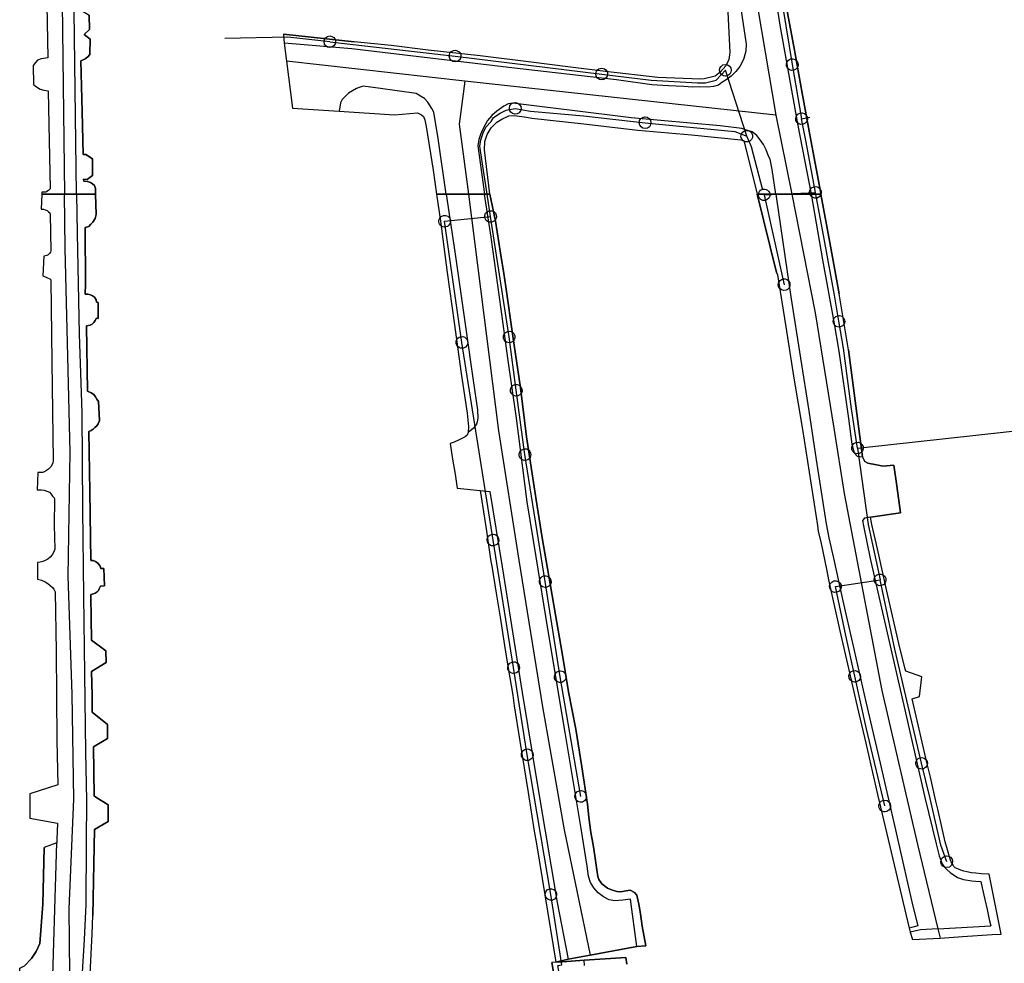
# Model space of a CAD drawing. Extents: x 166506 to 171543, y 332500 to 338212.
# Tile 44 of 139: x 167674 to 167875, y 335643 to 335836. Entities that reach past the tile are written whole.
import ezdxf

# ---------------------------------------------------------------- set-up
doc = ezdxf.new("R2010")
doc.units = 0
doc.header["$MEASUREMENT"] = 0
doc.layers.get('0').update_dxf_attribs({"color": 1, "linetype": 'CONTINUOUS'})
for name, color, linetype in [('IRISH_OS_1000S_FEATURE', 252, 'CONTINUOUS'), ('UNDERGROUND_ROUTE', 1, 'CONTINUOUS'), ('UUB', 1, 'CONTINUOUS')]:
    doc.layers.add(name, color=color, linetype=linetype)

# ---------------------------------------------------------------- blocks, each defined once
blk = doc.blocks.new('UUB_LOCATION_AC_T02')
at = {"color": 0, "linetype": 'ByBlock'}
blk.add_lwpolyline([(18862, 2286, -1), (-18862, -2286, -1), (18862, 2286)], format="xyb", close=True, dxfattribs=at)

msp = doc.modelspace()

# ---------------------------------------------------------------- linework, layer by layer
at = {"layer": 'IRISH_OS_1000S_FEATURE', "color": 9}
for points in [[(167681.74, 335915.806), (167681.006, 335902.559), (167682.08, 335855.637), (167682.788, 335800)], [(167817.788, 335897.955), (167822.24, 335850.343), (167828.044, 335816.08)], [(167817.522, 335850.978), (167818.63, 335828.89), (167818.446, 335827.456), (167817.807, 335826.142), (167816.668, 335824.86), (167815.614, 335824.066), (167813.426, 335823.484), (167812.589, 335823.437), (167803.953, 335823.807), (167793.225, 335825.037), (167785.55, 335825.991), (167778.054, 335826.888), (167767.654, 335828.206), (167757.02, 335829.36), (167749.495, 335830.291), (167741.94, 335831.096), (167727.458, 335832.638), (167727.642, 335830.773), (167728.108, 335827.1), (167729.324, 335817.502), (167738.879, 335816.902), (167750.176, 335816.187), (167754.877, 335816.572), (167755.656, 335816.15), (167756.075, 335815.809), (167756.353, 335815.128), (167756.649, 335813.807), (167758.033, 335804.892), (167758.753, 335800), (167769.645, 335800), (167768.54, 335809.005), (167768.588, 335810.691), (167769.078, 335812.13), (167769.867, 335813.517), (167771.081, 335814.67), (167772.099, 335815.275), (167773.533, 335815.941), (167774.642, 335816.051), (167777.09, 335815.69), (167778.235, 335815.493), (167788.841, 335814.346), (167799.859, 335813.048), (167810.821, 335812.073), (167820.91, 335811.089), (167821.478, 335810.913), (167824.214, 335800), (167837.226, 335800), (167837.226, 335800), (167837.134, 335800.501), (167835.196, 335811.026), (167833.438, 335820.577), (167831.676, 335830.145), (167829.475, 335842.1)], [(167819.208, 335851.151), (167819.785, 335845.25), (167821.979, 335830.624), (167821.895, 335829.164), (167821.409, 335827.466), (167820.665, 335826.028), (167819.842, 335824.991), (167818.899, 335824.074), (167817.917, 335823.297), (167817.015, 335822.739), (167816.293, 335822.222), (167815.273, 335821.985), (167814.092, 335821.809), (167812.472, 335821.854), (167811.032, 335821.838), (167809.213, 335821.944), (167806.133, 335822.113), (167802.694, 335822.304), (167795.477, 335823.286), (167775.805, 335825.527), (167752.254, 335828.38), (167741.438, 335829.614)], [(167817.522, 335850.978), (167818.63, 335828.89), (167818.446, 335827.456)], [(167685.644, 335849.124), (167685.884, 335837.386), (167686.384, 335837.404), (167687.781, 335836.52), (167687.852, 335833.62), (167686.789, 335832.543)], [(167826.733, 335848.189), (167828.871, 335834.502), (167832.547, 335813.992), (167835.264, 335800)], [(167685.241, 335800), (167684.66, 335842.709)], [(167829.475, 335842.1), (167831.676, 335830.145)], [(167679.16, 335838.645), (167679.394, 335827.826), (167677.994, 335827.63), (167677.273, 335827.313), (167676.811, 335826.874), (167676.369, 335826.215), (167676.417, 335822.375), (167677.016, 335821.853), (167677.794, 335821.411), (167678.574, 335821.229), (167679.453, 335821.086), (167679.589, 335814.225), (167679.851, 335801.045), (167679.51, 335800.686), (167678.949, 335800.408), (167678.569, 335800.349), (167678.129, 335800.351), (167678.117, 335800), (167680, 335800), (167680, 335800), (167682.788, 335800), (167685.241, 335800), (167689.101, 335800), (167689.071, 335801.157), (167688.873, 335801.737), (167688.514, 335802.058), (167688.075, 335802.36), (167687.476, 335802.542), (167686.696, 335802.644), (167686.637, 335803.004), (167687.417, 335802.962), (167688.499, 335803.758), (167688.47, 335807.198), (167687.133, 335808.042), (167686.593, 335808.084), (167686.355, 335816.823), (167686.072, 335827.185), (167686.593, 335827.384), (167687.013, 335827.602), (167687.554, 335827.981), (167687.956, 335828.499), (167688.026, 335831.619), (167686.789, 335832.543), (167687.852, 335833.62), (167687.781, 335836.52)], [(167679.16, 335838.645), (167679.394, 335827.826), (167677.994, 335827.63), (167677.273, 335827.313), (167676.811, 335826.874), (167676.369, 335826.215), (167676.417, 335822.375), (167677.016, 335821.853), (167677.794, 335821.411), (167678.574, 335821.229), (167679.453, 335821.086), (167679.589, 335814.225)], [(167727.458, 335832.638), (167741.94, 335831.096)], [(167727.458, 335832.638), (167727.642, 335830.773)], [(167686.789, 335832.543), (167688.026, 335831.619), (167687.956, 335828.499), (167687.554, 335827.981), (167687.013, 335827.602), (167686.593, 335827.384), (167686.072, 335827.185), (167686.355, 335816.823)], [(167741.438, 335829.614), (167727.642, 335830.773)], [(167727.642, 335830.773), (167728.108, 335827.1)], [(167749.495, 335830.291), (167741.94, 335831.096)], [(167757.02, 335829.36), (167749.495, 335830.291)], [(167767.654, 335828.206), (167757.02, 335829.36)], [(167831.676, 335830.145), (167833.438, 335820.577)], [(167764.487, 335823.027), (167728.108, 335827.1)], [(167728.108, 335827.1), (167729.324, 335817.502)], [(167778.054, 335826.888), (167767.654, 335828.206)], [(167785.55, 335825.991), (167778.054, 335826.888)], [(167818.446, 335827.456), (167817.807, 335826.142), (167816.668, 335824.86), (167815.614, 335824.066), (167813.426, 335823.484)], [(167793.225, 335825.037), (167785.55, 335825.991)], [(167803.953, 335823.807), (167793.225, 335825.037)], [(167764.487, 335823.027), (167763.35, 335814.286), (167765.272, 335800)], [(167828.044, 335816.08), (167764.487, 335823.027)], [(167813.426, 335823.484), (167812.589, 335823.437), (167803.953, 335823.807)], [(167760.7, 335800), (167759.023, 335811.82), (167758.394, 335815.401), (167758.178, 335816.702), (167757.78, 335817.483), (167756.964, 335818.726), (167756.306, 335819.528), (167755.448, 335820.01), (167754.55, 335820.513), (167746.833, 335821.577), (167744.254, 335821.985), (167743.734, 335821.987), (167742.974, 335821.769), (167742.393, 335821.571), (167741.552, 335821.093), (167740.77, 335820.576), (167740.088, 335819.918), (167739.486, 335819.32), (167739.144, 335818.641), (167738.879, 335816.902)], [(167833.438, 335820.577), (167835.196, 335811.026)], [(167828.021, 335800), (167827.28, 335805.008), (167826.886, 335807.089), (167826.548, 335807.75), (167826.072, 335808.992), (167825.516, 335810.133), (167824.858, 335811.075), (167824.121, 335811.938), (167823.203, 335812.661), (167822.065, 335813.064), (167821.066, 335813.407), (167816.687, 335813.901), (167798.492, 335815.537), (167786.418, 335817.034), (167780.3, 335817.793), (167774.303, 335818.572), (167773.363, 335818.415), (167772.461, 335817.938), (167771.038, 335816.942), (167770.015, 335816.045), (167769.152, 335815.008), (167768.669, 335814.15), (167768.146, 335813.091), (167767.743, 335812.152), (167767.4, 335811.154), (167767.156, 335809.834), (167768.544, 335800)], [(167686.355, 335816.823), (167686.593, 335808.084), (167687.133, 335808.042), (167688.47, 335807.198), (167688.499, 335803.758), (167687.417, 335802.962), (167686.637, 335803.004), (167686.696, 335802.644)], [(167729.324, 335817.502), (167738.879, 335816.902)], [(167738.879, 335816.902), (167750.176, 335816.187), (167754.877, 335816.572), (167755.656, 335816.15), (167756.075, 335815.809), (167756.353, 335815.128), (167756.649, 335813.807), (167758.033, 335804.892)], [(167769.867, 335813.517), (167771.081, 335814.67)], [(167771.081, 335814.67), (167772.099, 335815.275)], [(167772.099, 335815.275), (167773.533, 335815.941), (167774.642, 335816.051), (167777.09, 335815.69)], [(167777.09, 335815.69), (167778.235, 335815.493)], [(167778.235, 335815.493), (167788.841, 335814.346)], [(167828.044, 335816.08), (167831.281, 335800)], [(167679.589, 335814.225), (167679.851, 335801.045), (167679.51, 335800.686), (167678.949, 335800.408), (167678.569, 335800.349), (167678.129, 335800.351), (167678.117, 335800)], [(167769.078, 335812.13), (167769.867, 335813.517)], [(167788.841, 335814.346), (167799.859, 335813.048)], [(167799.859, 335813.048), (167810.821, 335812.073)], [(167769.645, 335800), (167768.54, 335809.005), (167768.588, 335810.691)], [(167768.588, 335810.691), (167769.078, 335812.13)], [(167810.821, 335812.073), (167820.91, 335811.089)], [(167820.91, 335811.089), (167821.478, 335810.913), (167824.214, 335800)], [(167835.196, 335811.026), (167837.134, 335800.501)], [(167758.033, 335804.892), (167758.753, 335800)], [(167686.696, 335802.644), (167687.476, 335802.542), (167688.075, 335802.36), (167688.514, 335802.058), (167688.873, 335801.737), (167689.071, 335801.157), (167689.101, 335800)], [(167837.134, 335800.501), (167837.226, 335800)], [(167688.022, 335640.693), (167688.444, 335648.95), (167688.521, 335652.69), (167688.88, 335670.228), (167691.688, 335671.856), (167691.663, 335675.256), (167689.13, 335676.827), (167688.811, 335677.109), (167688.657, 335687.13), (167691.564, 335688.817), (167691.577, 335691.657), (167688.428, 335694.171), (167688.404, 335697.671), (167688.306, 335702.492), (167691.254, 335704.319), (167691.205, 335706.719), (167688.295, 335708.912), (167688.135, 335717.873), (167688.157, 335718.193), (167688.698, 335718.37), (167689.058, 335718.489), (167689.439, 335718.747), (167689.721, 335719.066), (167689.842, 335719.345), (167690.085, 335719.904), (167690.925, 335719.98), (167690.801, 335723.521), (167690.201, 335723.524), (167690.023, 335723.985), (167689.844, 335724.305), (167689.586, 335724.647), (167689.127, 335724.949), (167688.608, 335725.151), (167688.148, 335725.173), (167687.952, 335739.274), (167687.727, 335751.496), (167688.208, 335751.714), (167688.649, 335751.992), (167688.951, 335752.31), (167689.392, 335752.648), (167689.634, 335753.067), (167689.917, 335753.766), (167689.714, 335757.607), (167689.357, 335758.089), (167689.079, 335758.61), (167688.721, 335759.031), (167688.223, 335759.374), (167687.464, 335759.757), (167687.244, 335773.058), (167687.985, 335773.235), (167688.386, 335773.393), (167688.747, 335773.752), (167689.029, 335774.17), (167689.291, 335774.629), (167689.671, 335774.608), (167689.646, 335777.848), (167689.326, 335777.889), (167689.229, 335778.41), (167688.891, 335778.931), (167688.492, 335779.233), (167688.093, 335779.415), (167687.553, 335779.517), (167687.014, 335779.54), (167687.063, 335781.599), (167686.955, 335793.16), (167687.736, 335793.397), (167688.158, 335793.815), (167688.56, 335794.273), (167689.003, 335794.971), (167689.207, 335795.83), (167689.101, 335800), (167680, 335800), (167678.117, 335800), (167678.012, 335796.9), (167678.492, 335796.877), (167678.791, 335796.797), (167679.231, 335796.655), (167679.529, 335796.374), (167679.788, 335796.153), (167679.807, 335795.853), (167679.993, 335788.412), (167679.872, 335788.112), (167679.671, 335787.833), (167679.43, 335787.594), (167679.189, 335787.474), (167678.869, 335787.357), (167678.528, 335787.278), (167678.37, 335783.259), (167679.189, 335782.935), (167679.747, 335782.653), (167680.007, 335782.471), (167680.191, 335765.63), (167680.46, 335745.588), (167680.358, 335745.029), (167679.973, 335744.311), (167679.492, 335743.833), (167679.111, 335743.534), (167678.65, 335743.256), (167678.249, 335743.158), (167677.669, 335743.101), (167677.329, 335743.102), (167677.213, 335739.623), (167678.073, 335739.619), (167678.593, 335739.557), (167679.172, 335739.334), (167679.671, 335739.112), (167680.029, 335738.73), (167680.347, 335738.269), (167680.626, 335737.987), (167680.705, 335737.707), (167680.661, 335732.367), (167680.818, 335727.446), (167680.535, 335726.808), (167680.273, 335726.329), (167679.811, 335725.831), (167679.349, 335725.453), (167678.848, 335725.135), (167678.307, 335724.938), (167677.826, 335724.8), (167677.246, 335724.722), (167677.251, 335721.322), (167678.09, 335721.118), (167678.848, 335720.835), (167679.387, 335720.473), (167679.865, 335720.05), (167680.323, 335719.668), (167680.582, 335719.287), (167680.879, 335718.786), (167681.045, 335706.665), (167681.202, 335688.424), (167681.381, 335679.382), (167675.693, 335677.508), (167675.671, 335672.548), (167681.306, 335671.543), (167681.191, 335668.203), (167681.165, 335667.486), (167678.643, 335666.573), (167678.31, 335654.979), (167677.725, 335646.952), (167676.955, 335645.298), (167676.006, 335643.864), (167674.597, 335642.413)], [(167678.117, 335800), (167678.012, 335796.9), (167678.492, 335796.877), (167678.791, 335796.797), (167679.231, 335796.655), (167679.529, 335796.374), (167679.788, 335796.153), (167679.807, 335795.853)], [(167682.729, 335566.257), (167682.314, 335571.181), (167681.854, 335577.853), (167681.888, 335592.098), (167682.237, 335607.457), (167682.998, 335620.974), (167683.827, 335640.79), (167683.727, 335654.031), (167684.668, 335676.408), (167684.345, 335697.89), (167683.534, 335721.974), (167683.928, 335747.253), (167683.436, 335766.835), (167682.915, 335788.858), (167682.788, 335800)], [(167685.241, 335800), (167685.35, 335792.027), (167685.737, 335771.365), (167686.285, 335755.382), (167686.416, 335735.661), (167686.616, 335717.98), (167686.824, 335702.019), (167687.072, 335686.037), (167687.247, 335676.156), (167687.169, 335667.656), (167687.111, 335654.916), (167686.759, 335647.757), (167686.284, 335639.919)], [(167689.101, 335800), (167689.207, 335795.83), (167689.003, 335794.971), (167688.56, 335794.273), (167688.158, 335793.815), (167687.736, 335793.397), (167686.955, 335793.16), (167687.063, 335781.599)], [(167758.753, 335800), (167759.55, 335794.469)], [(167760.7, 335800), (167762.473, 335788.221), (167764.733, 335772.447), (167766.2, 335761.944), (167767.121, 335755.955), (167767.179, 335754.236), (167767.066, 335753.495), (167766.891, 335753.013), (167766.259, 335752.207), (167765.189, 335751.316)], [(167765.272, 335800), (167771.384, 335751.619), (167775.553, 335725.207), (167780.397, 335695.282), (167784.793, 335670.152), (167790.119, 335644.597)], [(167799.633, 335646.308), (167798.374, 335656.033), (167796.777, 335655.817), (167795.158, 335655.68), (167793.997, 335655.849), (167792.81, 335656.516), (167791.762, 335657.326), (167790.873, 335658.296), (167790.161, 335659.409), (167789.788, 335660.725), (167789.527, 335662.762), (167788.289, 335670.448), (167785.03, 335690.03), (167781.475, 335711.21), (167779.065, 335725.923), (167777.27, 335737.142), (167775.097, 335754.216), (167773.313, 335766.456), (167771.931, 335776.48), (167769.921, 335791.216), (167768.544, 335800)], [(167769.645, 335800), (167770.748, 335794.424), (167771.772, 335787.925), (167772.462, 335783.757), (167772.86, 335781.068)], [(167828.197, 335783.983), (167824.214, 335800)], [(167828.021, 335800), (167828.165, 335799.023), (167831.095, 335779.01), (167833.038, 335766.46), (167834.75, 335755.712), (167836.245, 335745.725), (167838.326, 335732.656), (167838.874, 335729.792), (167839.776, 335725.662), (167841.871, 335716.285), (167843.712, 335708.266), (167846.414, 335696.295), (167849.322, 335683.748), (167852.459, 335670.182), (167854.239, 335662.322), (167855.935, 335654.881), (167857.018, 335650.593), (167855.244, 335650.055)], [(167831.281, 335800), (167836.08, 335775.727), (167839.894, 335752.209), (167841.959, 335738.83), (167849.65, 335698.588), (167856.949, 335667.169), (167861.126, 335649.967)], [(167835.264, 335800), (167837.569, 335786.541), (167839.852, 335773.89), (167840.865, 335767.905), (167842.843, 335754.156), (167843.52, 335748.933), (167844.051, 335747.15), (167844.629, 335746.488), (167845.748, 335746.343)], [(167837.226, 335800), (167839.052, 335790.084)], [(167679.807, 335795.853), (167679.993, 335788.412), (167679.872, 335788.112), (167679.671, 335787.833), (167679.43, 335787.594), (167679.189, 335787.474), (167678.869, 335787.357), (167678.528, 335787.278), (167678.37, 335783.259), (167679.189, 335782.935), (167679.747, 335782.653), (167680.007, 335782.471), (167680.191, 335765.63)], [(167759.55, 335794.469), (167760.916, 335783.966)], [(167839.052, 335790.084), (167840.978, 335779.625)], [(167760.916, 335783.966), (167762.36, 335773.763)], [(167828.197, 335783.983), (167828.395, 335783.482), (167830.047, 335772.874)], [(167687.063, 335781.599), (167687.014, 335779.54), (167687.553, 335779.517), (167688.093, 335779.415), (167688.492, 335779.233), (167688.891, 335778.931), (167689.229, 335778.41), (167689.326, 335777.889), (167689.646, 335777.848), (167689.671, 335774.608), (167689.291, 335774.629), (167689.029, 335774.17), (167688.747, 335773.752), (167688.386, 335773.393), (167687.985, 335773.235), (167687.244, 335773.058), (167687.464, 335759.757)], [(167772.86, 335781.068), (167774.35, 335770.991)], [(167842.846, 335768.176), (167840.978, 335779.625)], [(167762.36, 335773.763), (167763.786, 335763.379)], [(167830.047, 335772.874), (167831.72, 335762.426)], [(167774.35, 335770.991), (167775.91, 335760.438)], [(167842.846, 335768.176), (167845.748, 335746.343)], [(167680.191, 335765.63), (167680.46, 335745.588), (167680.358, 335745.029), (167679.973, 335744.311), (167679.492, 335743.833), (167679.111, 335743.534), (167678.65, 335743.256), (167678.249, 335743.158), (167677.669, 335743.101), (167677.329, 335743.102), (167677.213, 335739.623), (167678.073, 335739.619), (167678.593, 335739.557), (167679.172, 335739.334), (167679.671, 335739.112), (167680.029, 335738.73), (167680.347, 335738.269), (167680.626, 335737.987), (167680.705, 335737.707), (167680.661, 335732.367)], [(167763.786, 335763.379), (167764.969, 335755.213), (167765.296, 335752.557), (167765.189, 335751.316)], [(167831.72, 335762.426), (167833.473, 335751.878)], [(167775.91, 335760.438), (167777.136, 335750.418)], [(167687.464, 335759.757), (167688.223, 335759.374), (167688.721, 335759.031), (167689.079, 335758.61), (167689.357, 335758.089), (167689.714, 335757.607), (167689.917, 335753.766), (167689.634, 335753.067), (167689.392, 335752.648), (167688.951, 335752.31), (167688.649, 335751.992), (167688.208, 335751.714), (167687.727, 335751.496), (167687.952, 335739.274)], [(167765.189, 335751.316), (167764.975, 335750.734), (167764.598, 335750.43), (167763.385, 335749.778), (167762.31, 335749.327), (167761.552, 335749.079), (167762.005, 335745.845), (167762.576, 335742.769)], [(167777.136, 335750.418), (167779.066, 335737.579)], [(167833.473, 335751.878), (167836.564, 335732.304), (167836.693, 335731.103)], [(167845.748, 335746.343), (167846.183, 335745.361), (167846.822, 335745.018), (167848.56, 335744.67), (167849.939, 335744.404), (167852.12, 335744.634), (167852.715, 335740.425), (167853.496, 335734.907), (167847.38, 335733.999)], [(167762.576, 335742.769), (167762.985, 335739.916), (167767.67, 335739.424)], [(167687.952, 335739.274), (167688.148, 335725.173), (167688.608, 335725.151), (167689.127, 335724.949), (167689.586, 335724.647), (167689.844, 335724.305), (167690.023, 335723.985), (167690.201, 335723.524), (167690.801, 335723.521), (167690.925, 335719.98), (167690.085, 335719.904), (167689.842, 335719.345), (167689.721, 335719.066), (167689.439, 335718.747), (167689.058, 335718.489), (167688.698, 335718.37), (167688.157, 335718.193), (167688.135, 335717.873)], [(167767.67, 335739.424), (167769.591, 335739.223), (167772.148, 335723.852), (167776.228, 335698.239), (167779.618, 335677.578), (167783.384, 335655.32), (167785.602, 335643.785)], [(167767.67, 335739.424), (167768.849, 335731.597)], [(167779.066, 335737.579), (167780.305, 335729.794)], [(167680.661, 335732.367), (167680.818, 335727.446), (167680.535, 335726.808), (167680.273, 335726.329), (167679.811, 335725.831), (167679.349, 335725.453), (167678.848, 335725.135), (167678.307, 335724.938), (167677.826, 335724.8), (167677.246, 335724.722), (167677.251, 335721.322), (167678.09, 335721.118), (167678.848, 335720.835), (167679.387, 335720.473), (167679.865, 335720.05), (167680.323, 335719.668), (167680.582, 335719.287), (167680.879, 335718.786), (167681.045, 335706.665), (167681.202, 335688.424)], [(167847.38, 335733.999), (167846.144, 335733.816), (167845.756, 335733.341), (167845.948, 335732.224), (167847.275, 335725.558), (167849.074, 335717.838), (167852.654, 335702.058), (167854.704, 335693.18), (167858.471, 335676.742), (167860.747, 335667.287), (167861.392, 335664.853), (167861.988, 335663.241), (167862.434, 335662.625), (167862.94, 335662.031), (167863.626, 335661.458), (167865.116, 335660.453), (167866.38, 335660.026), (167868.042, 335659.783), (167868.803, 335659.711), (167869.864, 335659.582), (167870.197, 335658.306), (167870.701, 335655.951), (167871.162, 335653.876), (167871.623, 335651.841), (167871.905, 335650.566)], [(167854.401, 335703.336), (167853.32, 335707.344), (167850.722, 335718.915), (167848.775, 335727.573), (167847.625, 335732.481), (167847.38, 335733.999)], [(167768.849, 335731.597), (167769.856, 335724.989), (167770.026, 335724.031)], [(167836.693, 335731.103), (167837.243, 335728.955), (167838.443, 335723.029), (167838.802, 335721.193)], [(167780.305, 335729.794), (167781.705, 335721.99)], [(167770.026, 335724.031), (167770.922, 335718.521), (167771.732, 335713.61)], [(167781.705, 335721.99), (167783.025, 335714.065)], [(167838.802, 335721.193), (167841.107, 335710.778)], [(167688.135, 335717.873), (167688.295, 335708.912), (167691.205, 335706.719), (167691.254, 335704.319), (167688.306, 335702.492), (167688.404, 335697.671)], [(167783.025, 335714.065), (167784.405, 335706.221)], [(167771.732, 335713.61), (167772.631, 335707.8), (167773.398, 335703.209)], [(167841.107, 335710.778), (167842.865, 335703.098)], [(167784.405, 335706.221), (167785.705, 335698.336)], [(167773.398, 335703.209), (167774.294, 335697.659), (167774.576, 335695.503)], [(167842.865, 335703.098), (167844.664, 335695.318)], [(167858.858, 335683.885), (167857.12, 335691.586), (167855.866, 335696.892), (167857.401, 335697.407), (167857.859, 335701.431), (167854.609, 335702.557), (167854.464, 335702.976), (167854.401, 335703.336)], [(167785.705, 335698.336), (167787.182, 335690.752)], [(167688.404, 335697.671), (167688.428, 335694.171), (167691.577, 335691.657), (167691.564, 335688.817), (167688.657, 335687.13), (167688.811, 335677.109), (167689.13, 335676.827)], [(167774.576, 335695.503), (167775.75, 335688.236)], [(167844.664, 335695.318), (167846.4, 335687.877)], [(167787.182, 335690.752), (167788.441, 335683.027)], [(167681.202, 335688.424), (167681.381, 335679.382), (167675.693, 335677.508), (167675.671, 335672.548), (167681.306, 335671.543), (167681.191, 335668.203)], [(167775.75, 335688.236), (167777.457, 335677.776)], [(167846.4, 335687.877), (167848.807, 335677.364)], [(167860.738, 335676.026), (167859.609, 335680.893), (167858.858, 335683.885)], [(167788.441, 335683.027), (167789.599, 335675.38)], [(167689.13, 335676.827), (167691.663, 335675.256), (167691.688, 335671.856), (167688.88, 335670.228), (167688.521, 335652.69)], [(167777.457, 335677.776), (167778.697, 335669.91), (167779.123, 335667.315)], [(167848.807, 335677.364), (167851.334, 335666.791)], [(167862.603, 335667.706), (167861.995, 335670.419), (167861.115, 335674.35), (167860.738, 335676.026)], [(167789.599, 335675.38), (167789.865, 335672.763), (167790.277, 335669.608), (167790.703, 335667.113), (167791.086, 335664.857), (167791.495, 335662.002), (167791.688, 335660.664), (167791.915, 335660.027), (167792.504, 335659.113), (167793.632, 335658.284), (167794.456, 335657.933), (167795.559, 335657.564), (167796.339, 335657.532), (167797.477, 335657.724), (167798.276, 335657.852), (167799.141, 335657.361), (167799.666, 335656.806), (167800.025, 335654.97), (167800.385, 335652.994), (167800.73, 335650.498), (167801.451, 335646.466), (167799.633, 335646.308)], [(167681.191, 335668.203), (167681.165, 335667.486)], [(167678.31, 335654.979), (167678.643, 335666.573)], [(167681.165, 335667.486), (167678.643, 335666.573)], [(167680.385, 335640.377), (167681.165, 335667.486)], [(167779.123, 335667.315), (167780.869, 335656.894)], [(167851.334, 335666.791), (167855.244, 335650.055)], [(167874.033, 335648.866), (167871.588, 335661.119), (167870.028, 335661.183), (167868.847, 335661.311), (167868.006, 335661.403), (167867.064, 335661.573), (167866.443, 335661.727), (167865.781, 335661.94), (167865.339, 335662.115), (167864.997, 335662.292), (167864.676, 335662.428), (167864.394, 335662.645), (167864.231, 335662.944), (167864.008, 335663.261), (167863.864, 335663.6), (167863.7, 335663.978), (167863.474, 335664.656), (167863.119, 335666.052), (167862.603, 335667.706)], [(167780.869, 335656.894), (167783.089, 335643.14)], [(167676.144, 335607.644), (167677.225, 335633.897), (167676.753, 335635.14), (167676.216, 335635.783), (167675.402, 335636.608), (167674.546, 335637.293), (167673.627, 335637.479), (167673.614, 335641.939), (167674.597, 335642.413), (167676.006, 335643.864), (167676.955, 335645.298), (167677.725, 335646.952), (167678.31, 335654.979)], [(167687.386, 335611.526), (167686.575, 335611.517), (167686.799, 335616.756), (167687.369, 335627.894), (167687.538, 335631.2), (167690.132, 335632.744), (167690.797, 335635.009), (167690.797, 335638.011), (167690.466, 335639.589), (167688.022, 335640.693), (167688.444, 335648.95), (167688.521, 335652.69)], [(167855.244, 335650.055), (167855.484, 335649.234)], [(167861.126, 335649.967), (167857.564, 335649.769), (167855.484, 335649.234)], [(167861.126, 335649.967), (167871.905, 335650.566)], [(167861.126, 335649.967), (167861.596, 335648.032)], [(167855.484, 335649.234), (167855.907, 335647.782)], [(167855.907, 335647.782), (167861.596, 335648.032)], [(167861.596, 335648.032), (167866.159, 335648.366)], [(167866.159, 335648.366), (167872.234, 335648.768)], [(167872.234, 335648.768), (167874.033, 335648.866)], [(167799.633, 335646.308), (167790.119, 335644.597)], [(167797.594, 335642.714), (167797.392, 335644.091), (167796.377, 335644.035), (167788.875, 335643.527), (167784.439, 335643.231), (167783.089, 335643.14), (167782.255, 335643.104), (167783.384, 335636.721)], [(167785.602, 335643.785), (167783.089, 335643.14)], [(167790.119, 335644.597), (167785.602, 335643.785)], [(167788.875, 335643.527), (167796.377, 335644.035), (167797.392, 335644.091)], [(167797.392, 335644.091), (167797.594, 335642.714)], [(167783.089, 335643.14), (167782.255, 335643.104)], [(167783.384, 335636.721), (167782.255, 335643.104)], [(167783.089, 335643.14), (167784.439, 335643.231), (167788.875, 335643.527)], [(167788.979, 335642.446), (167788.875, 335643.527)]]:
    msp.add_lwpolyline(points, dxfattribs=at)
for points in [[(167762.576, 335742.769), (167762.985, 335739.916), (167767.67, 335739.424), (167768.849, 335731.597), (167769.856, 335724.989), (167770.026, 335724.031), (167770.922, 335718.521), (167771.732, 335713.61), (167772.631, 335707.8), (167773.398, 335703.209), (167774.294, 335697.659), (167774.576, 335695.503), (167775.75, 335688.236), (167777.457, 335677.776), (167778.697, 335669.91), (167779.123, 335667.315), (167780.869, 335656.894), (167783.089, 335643.14), (167785.602, 335643.785), (167790.119, 335644.597), (167799.633, 335646.308), (167801.451, 335646.466), (167800.73, 335650.498), (167800.385, 335652.994), (167800.025, 335654.97), (167799.666, 335656.806), (167799.141, 335657.361), (167798.276, 335657.852), (167797.477, 335657.724), (167796.339, 335657.532), (167795.559, 335657.564), (167794.456, 335657.933), (167793.632, 335658.284), (167792.504, 335659.113), (167791.915, 335660.027), (167791.688, 335660.664), (167791.495, 335662.002), (167791.086, 335664.857), (167790.703, 335667.113), (167790.277, 335669.608), (167789.865, 335672.763), (167789.599, 335675.38), (167788.441, 335683.027), (167787.182, 335690.752), (167785.705, 335698.336), (167784.405, 335706.221), (167783.025, 335714.065), (167781.705, 335721.99), (167780.305, 335729.794), (167779.066, 335737.579), (167777.136, 335750.418), (167775.91, 335760.438), (167774.35, 335770.991), (167772.86, 335781.068), (167772.462, 335783.757), (167771.772, 335787.925), (167770.748, 335794.424), (167769.645, 335800), (167768.544, 335800), (167765.272, 335800), (167760.7, 335800), (167758.753, 335800), (167759.55, 335794.469), (167760.916, 335783.966), (167762.36, 335773.763), (167763.786, 335763.379), (167764.969, 335755.213), (167765.296, 335752.557), (167765.189, 335751.316), (167764.975, 335750.734), (167764.598, 335750.43), (167763.385, 335749.778), (167762.31, 335749.327), (167761.552, 335749.079), (167762.005, 335745.845), (167762.576, 335742.769)], [(167855.907, 335647.782), (167861.596, 335648.032), (167866.159, 335648.366), (167872.234, 335648.768), (167874.033, 335648.866), (167871.588, 335661.119), (167870.028, 335661.183), (167868.847, 335661.311), (167868.006, 335661.403), (167867.064, 335661.573), (167866.443, 335661.727), (167865.781, 335661.94), (167865.339, 335662.115), (167864.997, 335662.292), (167864.676, 335662.428), (167864.394, 335662.645), (167864.231, 335662.944), (167864.008, 335663.261), (167863.864, 335663.6), (167863.7, 335663.978), (167863.474, 335664.656), (167863.119, 335666.052), (167862.603, 335667.706), (167861.995, 335670.419), (167861.115, 335674.35), (167860.738, 335676.026), (167859.609, 335680.893), (167858.858, 335683.885), (167857.12, 335691.586), (167855.866, 335696.892), (167857.401, 335697.407), (167857.859, 335701.431), (167854.609, 335702.557), (167854.464, 335702.976), (167854.401, 335703.336), (167853.32, 335707.344), (167850.722, 335718.915), (167848.775, 335727.573), (167847.625, 335732.481), (167847.38, 335733.999), (167853.496, 335734.907), (167852.715, 335740.425), (167852.12, 335744.634), (167849.939, 335744.404), (167848.56, 335744.67), (167846.822, 335745.018), (167846.183, 335745.361), (167845.748, 335746.343), (167842.846, 335768.176), (167840.978, 335779.625), (167839.052, 335790.084), (167837.226, 335800), (167835.264, 335800), (167831.281, 335800), (167828.021, 335800), (167824.214, 335800), (167828.197, 335783.983), (167828.395, 335783.482), (167830.047, 335772.874), (167831.72, 335762.426), (167833.473, 335751.878), (167836.564, 335732.304), (167836.693, 335731.103), (167837.243, 335728.955), (167838.443, 335723.029), (167838.802, 335721.193), (167841.107, 335710.778), (167842.865, 335703.098), (167844.664, 335695.318), (167846.4, 335687.877), (167848.807, 335677.364), (167851.334, 335666.791), (167855.244, 335650.055), (167855.484, 335649.234), (167855.907, 335647.782)]]:
    msp.add_lwpolyline(points, close=True, dxfattribs=at)
at = {"layer": 'UNDERGROUND_ROUTE'}
for points in [[(167829.89, 335850.799), (167828.247, 335848.559), (167827.702, 335848.471), (167828.884, 335841.463), (167831.379, 335826.421)], [(167736.942, 335831.097), (167728.4, 335831.998), (167715.495, 335831.748)], [(167736.942, 335831.097), (167762.529, 335828.158)], [(167762.529, 335828.158), (167792.465, 335824.503)], [(167792.465, 335824.503), (167802.576, 335823.26), (167812.058, 335822.672), (167813.665, 335822.672), (167815.82, 335823.221), (167817.729, 335825.258)], [(167822.089, 335811.813), (167817.729, 335825.258)], [(167831.379, 335826.421), (167833.285, 335815.375)], [(167769.778, 335795.416), (167769.077, 335799.988), (167768.305, 335804.802), (167767.575, 335809.756), (167767.782, 335811.058), (167768.29, 335812.503), (167768.829, 335813.614), (167769.893, 335814.821), (167770.37, 335815.631), (167771.735, 335816.504), (167772.942, 335817.091), (167774.803, 335817.491)], [(167774.803, 335817.491), (167777.945, 335816.939), (167788.725, 335815.94), (167801.333, 335814.555)], [(167801.333, 335814.555), (167819.672, 335812.73), (167822.089, 335811.813)], [(167833.285, 335815.375), (167834.945, 335815.661)], [(167836.112, 335800.318), (167834.242, 335810.575), (167833.285, 335815.375)], [(167825.359, 335800.775), (167823.055, 335809.658), (167822.089, 335811.813)], [(167825.65, 335799.841), (167836.112, 335800.318)], [(167825.65, 335799.841), (167829.73, 335781.478)], [(167840.929, 335773.999), (167840.019, 335779.367), (167837.927, 335790.876), (167836.112, 335800.318)], [(167760.395, 335794.445), (167769.778, 335795.416)], [(167763.937, 335769.7), (167760.395, 335794.445)], [(167773.578, 335770.803), (167769.778, 335795.416)], [(167844.699, 335748.132), (167843.488, 335756.118), (167841.849, 335768.505), (167840.929, 335773.999)], [(167775.034, 335759.919), (167773.578, 335770.803)], [(167770.275, 335729.343), (167763.937, 335769.7)], [(167776.797, 335746.775), (167775.034, 335759.919)], [(167844.699, 335748.132), (167893.671, 335753.496)], [(167780.935, 335720.849), (167776.797, 335746.775)], [(167844.699, 335748.132), (167846.899, 335732.52), (167849.319, 335721.203)], [(167774.482, 335703.28), (167770.275, 335729.343)], [(167784, 335701.413), (167780.935, 335720.849)], [(167840.199, 335719.828), (167849.319, 335721.203)], [(167857.81, 335683.747), (167852.365, 335707.024), (167849.319, 335721.203)], [(167844.156, 335701.511), (167842.318, 335709.816), (167840.199, 335719.828)], [(167777.254, 335685.503), (167774.482, 335703.28)], [(167788.179, 335676.976), (167784, 335701.413)], [(167850.26, 335675.043), (167846.508, 335691.085), (167844.156, 335701.511)], [(167782.095, 335656.957), (167777.254, 335685.503)], [(167862.937, 335663.646), (167861.757, 335667.003), (167859.534, 335676.577), (167857.81, 335683.747)], [(167784.545, 335636.37), (167783.537, 335642.474), (167784.302, 335642.581), (167782.095, 335656.957)]]:
    msp.add_lwpolyline(points, dxfattribs=at)

# ---------------------------------------------------------------- block references
at = {"layer": 'UUB'}
for p, xscale, yscale, rotation in [((167736.942, 335831.097), 6.2e-05, 6.2e-05, 173.97877), ((167762.529, 335828.158), 6.3e-05, 6.3e-05, 353.44755), ((167817.729, 335825.258), 6.3e-05, 6.3e-05, 107.967054), ((167831.379, 335826.421), 6.3e-05, 6.3e-05, 279.790049), ((167792.465, 335824.503), 6.3e-05, 6.3e-05, 352.991485), ((167774.803, 335817.491), 6.3e-05, 6.3e-05, 12.130496), ((167833.285, 335815.375), 6.3e-05, 6.3e-05, 279.790049), ((167801.333, 335814.555), 6.3e-05, 6.3e-05, 354.316939), ((167822.089, 335811.813), 6.3e-05, 6.3e-05, 114.144776), ((167825.65, 335799.841), 6.2e-05, 6.2e-05, 2.610512), ((167836.112, 335800.318), 6.3e-05, 6.3e-05, 100.332371), ((167769.778, 335795.416), 6.3e-05, 6.3e-05, 5.908225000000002), ((167760.395, 335794.445), 6.3e-05, 6.3e-05, 5.908225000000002), ((167829.73, 335781.478), 6.3e-05, 6.3e-05, 282.526824), ((167840.929, 335773.999), 6.2e-05, 6.2e-05, 99.621485), ((167763.937, 335769.7), 6.3e-05, 6.3e-05, 98.14598700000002), ((167773.578, 335770.803), 6.2e-05, 6.2e-05, 98.77659799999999), ((167775.034, 335759.919), 6.3e-05, 6.3e-05, 97.63946700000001), ((167844.699, 335748.132), 6.2e-05, 6.2e-05, 98.622659), ((167776.797, 335746.775), 6.3e-05, 6.3e-05, 99.06838300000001), ((167770.275, 335729.343), 6.3e-05, 6.3e-05, 99.169395), ((167780.935, 335720.849), 6.3e-05, 6.3e-05, 98.961573), ((167849.319, 335721.203), 6.3e-05, 6.3e-05, 8.57377), ((167840.199, 335719.828), 6.3e-05, 6.3e-05, 8.57377), ((167774.482, 335703.28), 6.3e-05, 6.2e-05, 98.862863), ((167784, 335701.413), 6.3e-05, 6.3e-05, 99.70434200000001), ((167844.156, 335701.511), 6.3e-05, 6.3e-05, 102.479127), ((167777.254, 335685.503), 6.3e-05, 6.3e-05, 99.624989), ((167857.81, 335683.747), 6.2e-05, 6.2e-05, 103.165998), ((167788.179, 335676.976), 6.3e-05, 6.3e-05, 99.70434200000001), ((167850.26, 335675.043), 6.3e-05, 6.3e-05, 103.164051), ((167862.937, 335663.646), 6.3e-05, 6.3e-05, 109.366792), ((167782.095, 335656.957), 6.2e-05, 6.2e-05, 98.72789099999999)]:
    msp.add_blockref('UUB_LOCATION_AC_T02', p, dxfattribs=dict(at, xscale=xscale, yscale=yscale, rotation=rotation))

doc.saveas('drawing.dxf')
